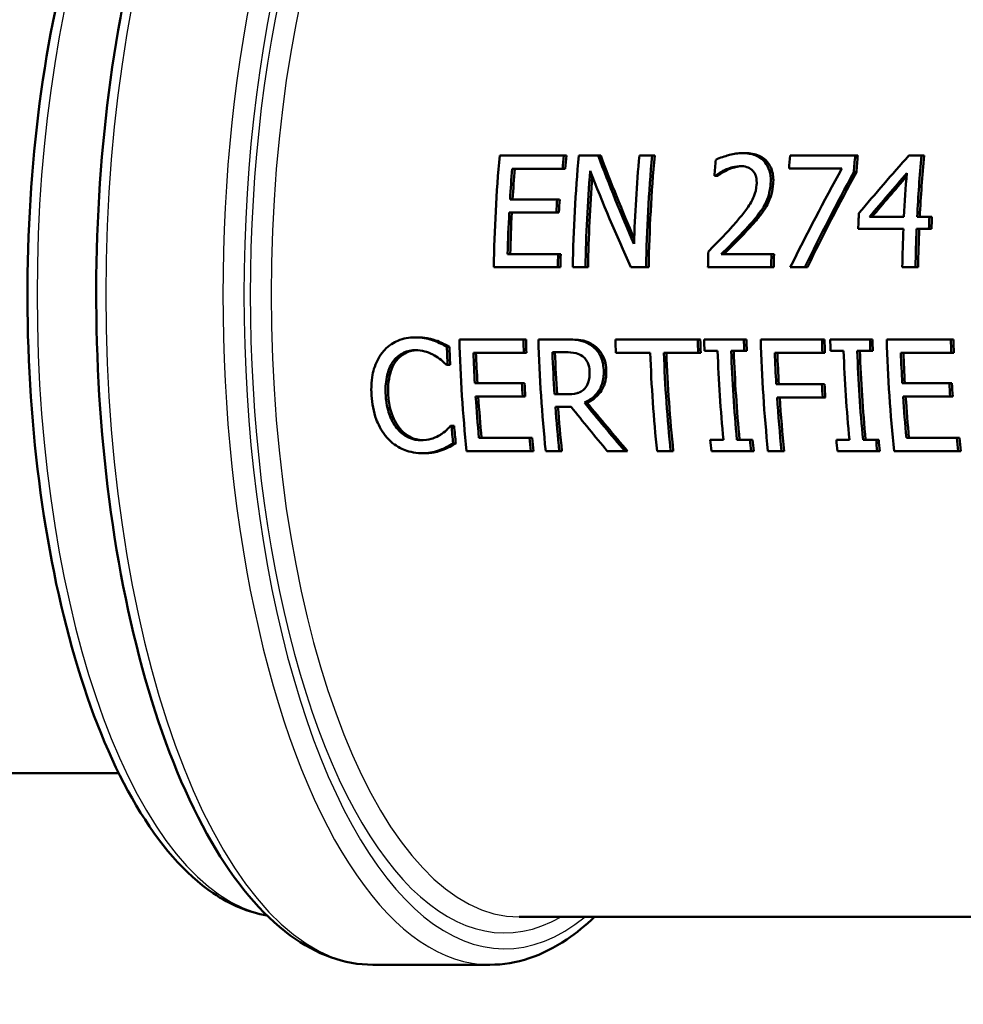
# Model space of a CAD drawing. Header units: millimetres. Extents: x 100 to 2000, y 93 to 2870.
# Tile 11 of 39: x 569 to 599, y 1504 to 1535. Entities that reach past the tile are written whole.
import ezdxf

# ---------------------------------------------------------------- set-up
doc = ezdxf.new("R2010")
doc.units = ezdxf.units.MM
doc.header["$LTSCALE"] = 10
doc.layers.add('Visible Edges(ISO)', color=7, linetype='Continuous', lineweight=50)
doc.layers.add('Visible Tangent Edges(ISO)', color=7, linetype='Continuous', lineweight=25)

msp = doc.modelspace()

# ---------------------------------------------------------------- linework, layer by layer
at = {"layer": 'Visible Edges(ISO)'}
for p, q in [((591.84, 1530.423), (591.922, 1530.423)), ((586.24, 1530.349), (584.232, 1530.349)), ((586.24, 1530.349), (586.322, 1530.349)), ((587.315, 1530.349), (586.708, 1530.349)), ((587.315, 1530.349), (587.396, 1530.349)), ((589.006, 1530.349), (588.608, 1530.349)), ((589.006, 1530.349), (589.087, 1530.349)), ((595.369, 1530.349), (593.332, 1530.349)), ((595.369, 1530.349), (595.451, 1530.349)), ((597.445, 1530.349), (597.049, 1530.349)), ((597.445, 1530.349), (597.527, 1530.349)), ((584.623, 1529.935), (586.205, 1529.935)), ((586.205, 1529.935), (586.286, 1529.935)), ((593.297, 1529.938), (594.954, 1529.938)), ((595.325, 1529.824), (595.406, 1529.824)), ((590.958, 1529.714), (590.982, 1529.714)), ((590.982, 1529.714), (591.063, 1529.714)), ((586.03, 1528.976), (584.555, 1528.976)), ((586.03, 1528.976), (586.11, 1528.976)), ((584.531, 1528.562), (586.006, 1528.562)), ((586.006, 1528.562), (586.087, 1528.562)), ((596.897, 1528.429), (595.818, 1528.429)), ((597.693, 1528.429), (597.311, 1528.429)), ((597.693, 1528.429), (597.774, 1528.429)), ((595.462, 1528.052), (596.88, 1528.052)), ((597.294, 1528.052), (597.676, 1528.052)), ((597.676, 1528.052), (597.756, 1528.052)), ((586.062, 1527.263), (584.481, 1527.263)), ((586.062, 1527.263), (586.142, 1527.263)), ((592.745, 1527.255), (591.169, 1527.255)), ((592.745, 1527.255), (592.825, 1527.255)), ((584.045, 1526.849), (586.054, 1526.849)), ((586.054, 1526.849), (586.133, 1526.849)), ((586.522, 1526.849), (586.92, 1526.849)), ((586.92, 1526.849), (587, 1526.849)), ((588.34, 1526.849), (588.819, 1526.849)), ((588.819, 1526.849), (588.899, 1526.849)), ((590.757, 1526.849), (592.737, 1526.849)), ((592.737, 1526.849), (592.817, 1526.849)), ((593.335, 1526.849), (593.793, 1526.849)), ((593.793, 1526.849), (593.873, 1526.849)), ((596.845, 1526.849), (597.258, 1526.849)), ((597.258, 1526.849), (597.338, 1526.849)), ((581.577, 1524.649), (581.657, 1524.649)), ((582.144, 1524.558), (582.224, 1524.558)), ((584.976, 1524.586), (582.968, 1524.586)), ((584.976, 1524.586), (585.056, 1524.586)), ((586.272, 1524.586), (585.444, 1524.586)), ((586.272, 1524.586), (586.352, 1524.586)), ((590.437, 1524.586), (587.856, 1524.586)), ((590.437, 1524.586), (590.517, 1524.586)), ((591.881, 1524.586), (590.637, 1524.586)), ((591.881, 1524.586), (591.961, 1524.586)), ((594.329, 1524.586), (592.409, 1524.586)), ((594.329, 1524.586), (594.409, 1524.586)), ((595.83, 1524.586), (594.586, 1524.586)), ((595.83, 1524.586), (595.91, 1524.586)), ((598.366, 1524.586), (596.358, 1524.586)), ((598.366, 1524.586), (598.446, 1524.586)), ((582.577, 1524.354), (582.657, 1524.354)), ((590.649, 1524.229), (591.057, 1524.229)), ((591.484, 1524.229), (591.892, 1524.229)), ((591.892, 1524.229), (591.972, 1524.229)), ((594.598, 1524.229), (595.006, 1524.229)), ((595.433, 1524.229), (595.841, 1524.229)), ((595.841, 1524.229), (595.921, 1524.229)), ((583.408, 1524.172), (584.99, 1524.172)), ((584.99, 1524.172), (585.07, 1524.172)), ((585.884, 1524.184), (586.308, 1524.184)), ((587.87, 1524.172), (588.947, 1524.172)), ((589.373, 1524.172), (590.45, 1524.172)), ((590.45, 1524.172), (590.53, 1524.172)), ((592.849, 1524.172), (594.342, 1524.172)), ((594.342, 1524.172), (594.422, 1524.172)), ((596.798, 1524.172), (598.38, 1524.172)), ((598.38, 1524.172), (598.46, 1524.172)), ((582.565, 1523.792), (582.599, 1523.792)), ((582.599, 1523.792), (582.679, 1523.792)), ((584.928, 1523.214), (583.453, 1523.214)), ((584.928, 1523.214), (585.009, 1523.214)), ((594.326, 1523.185), (592.896, 1523.185)), ((594.326, 1523.185), (594.407, 1523.185)), ((598.318, 1523.214), (596.843, 1523.214)), ((598.318, 1523.214), (598.399, 1523.214)), ((583.478, 1522.799), (584.953, 1522.799)), ((584.953, 1522.799), (585.034, 1522.799)), ((586.325, 1522.868), (585.951, 1522.868)), ((592.921, 1522.771), (594.352, 1522.771)), ((594.352, 1522.771), (594.433, 1522.771)), ((596.868, 1522.799), (598.343, 1522.799)), ((598.343, 1522.799), (598.424, 1522.799)), ((585.977, 1522.479), (586.466, 1522.479)), ((586.884, 1522.609), (586.964, 1522.609)), ((582.723, 1521.88), (582.692, 1521.88)), ((582.723, 1521.88), (582.804, 1521.88)), ((585.163, 1521.5), (583.581, 1521.5)), ((585.163, 1521.5), (585.245, 1521.5)), ((591.238, 1521.444), (590.829, 1521.444)), ((592.073, 1521.444), (591.664, 1521.444)), ((592.073, 1521.444), (592.155, 1521.444)), ((595.187, 1521.444), (594.778, 1521.444)), ((596.022, 1521.444), (595.614, 1521.444)), ((596.022, 1521.444), (596.104, 1521.444)), ((598.553, 1521.5), (596.971, 1521.5)), ((598.553, 1521.5), (598.635, 1521.5)), ((582.367, 1521.126), (582.449, 1521.126)), ((582.774, 1521.325), (582.856, 1521.325)), ((581.805, 1521.024), (581.887, 1521.024)), ((583.195, 1521.086), (585.204, 1521.086)), ((585.204, 1521.086), (585.286, 1521.086)), ((585.672, 1521.086), (586.099, 1521.086)), ((586.099, 1521.086), (586.181, 1521.086)), ((587.602, 1521.086), (588.156, 1521.086)), ((588.156, 1521.086), (588.239, 1521.086)), ((589.161, 1521.086), (589.587, 1521.086)), ((589.587, 1521.086), (589.67, 1521.086)), ((590.865, 1521.086), (592.108, 1521.086)), ((592.108, 1521.086), (592.19, 1521.086)), ((592.636, 1521.086), (593.063, 1521.086)), ((593.063, 1521.086), (593.145, 1521.086)), ((594.814, 1521.086), (596.057, 1521.086)), ((596.057, 1521.086), (596.139, 1521.086)), ((596.585, 1521.086), (598.594, 1521.086)), ((598.594, 1521.086), (598.676, 1521.086)), ((517.122, 1510.995), (572.301, 1510.995)), ((584.844, 1506.495), (627.727, 1506.495)), ((583.927, 1504.995), (580.258, 1504.995))]:
    msp.add_line(p, q, dxfattribs=at)
for centre, major_axis, ratio, start_param, end_param in [((591.886, 1525.995), (0, -19.7), 0.398389, 4.489544, 4.669036), ((593.894, 1525.995), (0, 19.7), 0.398389, 1.347952, 1.369454), ((593.894, 1525.995), (0, -19.5), 0.398389, 4.48722, 4.508953), ((594.363, 1525.995), (0, -19.7), 0.398389, 4.489544, 4.669036), ((597, 1525.995), (10.38, -19.42), 0.318869, 4.320736, 4.463152), ((597, 1525.995), (10.274, -19.223), 0.318869, 4.318411, 4.453501), ((596.262, 1525.995), (0, -19.7), 0.398389, 4.489544, 4.631961), ((596.66, 1525.995), (0, 19.7), 0.398389, 1.347952, 1.527443), ((596.66, 1525.995), (0, -19.5), 0.398389, 4.48722, 4.668591), ((598.666, 1525.995), (0, -19.7), 0.398389, 4.496625, 4.522495), ((600.986, 1525.995), (0, -19.7), 0.398389, 4.489544, 4.5109), ((603.023, 1525.995), (0, 19.7), 0.398389, 1.347952, 1.375182), ((603.023, 1525.995), (0, -19.5), 0.398389, 4.48722, 4.514742), ((601.238, 1525.995), (-16.943, -19.295), 0.23448, 4.692604, 4.785648), ((605.099, 1525.995), (0, 19.7), 0.398389, 1.347952, 1.446946), ((605.099, 1525.995), (0, -19.5), 0.398389, 4.48722, 4.587262), ((592.313, 1525.995), (0, 19.7), 0.398389, 1.369454, 1.418892), ((592.313, 1525.995), (0, -19.5), 0.398389, 4.508953, 4.558914), ((594.761, 1525.995), (0, 19.7), 0.398389, 1.37298, 1.527443), ((596.583, 1525.995), (10.464, -19.417), 0.317784, 4.344963, 4.499426), ((600.77, 1525.995), (-10.554, -19.415), 0.316627, 4.681349, 4.839485), ((601.235, 1525.995), (-10.386, -19.42), 0.318782, 4.685648, 4.837909), ((601.235, 1525.995), (-10.281, -19.223), 0.318782, 4.683615, 4.837464), ((601.684, 1525.995), (-16.82, -19.296), 0.235962, 4.721091, 4.791388), ((604.685, 1525.995), (0, -19.7), 0.398389, 4.518242, 4.588539), ((594.761, 1525.995), (0, -19.5), 0.398389, 4.521528, 4.668591), ((601.684, 1525.995), (-16.649, -19.1), 0.235962, 4.724443, 4.790111), ((593.788, 1525.995), (0, 19.7), 0.398389, 1.418892, 1.440124), ((593.788, 1525.995), (0, -19.5), 0.398389, 4.558914, 4.580369), ((592.313, 1525.995), (0, 19.7), 0.398389, 1.440124, 1.506392), ((592.313, 1525.995), (0, -19.5), 0.398389, 4.580369, 4.647323), ((603.268, 1525.995), (0, -19.7), 0.398389, 4.582588, 4.607813), ((605.482, 1525.995), (0, 19.7), 0.398389, 1.446946, 1.466221), ((605.482, 1525.995), (0, -19.5), 0.398389, 4.587262, 4.606737), ((604.685, 1525.995), (0, -19.7), 0.398389, 4.607813, 4.669036), ((605.099, 1525.995), (0, 19.7), 0.398389, 1.466221, 1.527443), ((605.099, 1525.995), (0, -19.5), 0.398389, 4.606737, 4.668591), ((598.598, 1525.995), (0, -19.7), 0.398389, 4.6438, 4.669036), ((593.894, 1525.995), (0, 19.7), 0.398389, 1.506392, 1.527443), ((593.894, 1525.995), (0, -19.5), 0.398389, 4.647323, 4.668591), ((600.578, 1525.995), (0, 19.7), 0.398389, 1.506825, 1.527443), ((600.578, 1525.995), (0, -19.5), 0.398389, 4.64776, 4.668591), ((590.796, 1525.995), (0, -19.7), 0.398389, 4.783966, 4.964223), ((592.804, 1525.995), (0, 19.7), 0.398389, 1.642373, 1.663465), ((592.804, 1525.995), (0, -19.5), 0.398389, 4.784701, 4.806011), ((593.273, 1525.995), (0, -19.7), 0.398389, 4.783966, 4.964223), ((595.684, 1525.995), (0, -19.7), 0.398389, 4.783966, 4.805058), ((598.265, 1525.995), (0, 19.7), 0.398389, 1.642373, 1.663465), ((598.265, 1525.995), (0, -19.5), 0.398389, 4.784701, 4.806011), ((598.465, 1525.995), (0, -19.7), 0.398389, 4.783966, 4.802166), ((599.709, 1525.995), (0, 19.7), 0.398389, 1.642373, 1.660574), ((599.709, 1525.995), (0, -19.5), 0.398389, 4.784701, 4.80309), ((600.237, 1525.995), (0, -19.7), 0.398389, 4.783966, 4.964223), ((602.157, 1525.995), (0, 19.7), 0.398389, 1.642373, 1.663465), ((602.157, 1525.995), (0, -19.5), 0.398389, 4.784701, 4.806011), ((602.414, 1525.995), (0, -19.7), 0.398389, 4.783966, 4.802166), ((603.658, 1525.995), (0, 19.7), 0.398389, 1.642373, 1.660574), ((603.658, 1525.995), (0, -19.5), 0.398389, 4.784701, 4.80309), ((604.186, 1525.995), (0, -19.7), 0.398389, 4.783966, 4.964223), ((606.194, 1525.995), (0, 19.7), 0.398389, 1.642373, 1.663465), ((606.194, 1525.995), (0, -19.5), 0.398389, 4.784701, 4.806011), ((590.398, 1525.995), (0, 19.7), 0.398389, 1.654215, 1.68286), ((590.398, 1525.995), (0, -19.5), 0.398389, 4.796665, 4.825607), ((598.874, 1525.995), (0, -19.7), 0.398389, 4.802166, 4.945536), ((599.3, 1525.995), (0, 19.7), 0.398389, 1.660574, 1.803943), ((599.3, 1525.995), (0, -19.5), 0.398389, 4.80309, 4.947972), ((602.823, 1525.995), (0, -19.7), 0.398389, 4.802166, 4.945536), ((603.249, 1525.995), (0, 19.7), 0.398389, 1.660574, 1.803943), ((603.249, 1525.995), (0, -19.5), 0.398389, 4.80309, 4.947972), ((591.223, 1525.995), (0, 19.7), 0.398389, 1.663465, 1.71247), ((591.223, 1525.995), (0, -19.5), 0.398389, 4.806011, 4.855525), ((593.699, 1525.995), (0, 19.7), 0.398389, 1.662887, 1.730236), ((593.699, 1525.995), (0, -19.5), 0.398389, 4.805427, 4.873478), ((596.761, 1525.995), (0, -19.7), 0.398389, 4.805058, 4.964223), ((597.188, 1525.995), (0, 19.7), 0.398389, 1.663465, 1.822631), ((597.188, 1525.995), (0, -19.5), 0.398389, 4.806011, 4.966863), ((600.664, 1525.995), (0, 19.7), 0.398389, 1.663465, 1.713924), ((600.664, 1525.995), (0, -19.5), 0.398389, 4.806011, 4.856995), ((604.613, 1525.995), (0, 19.7), 0.398389, 1.663465, 1.71247), ((604.613, 1525.995), (0, -19.5), 0.398389, 4.806011, 4.855525), ((592.698, 1525.995), (0, 19.7), 0.398389, 1.71247, 1.733737), ((592.698, 1525.995), (0, -19.5), 0.398389, 4.855525, 4.877016), ((602.094, 1525.995), (0, 19.7), 0.398389, 1.713924, 1.735196), ((602.094, 1525.995), (0, -19.5), 0.398389, 4.856995, 4.87849), ((606.088, 1525.995), (0, 19.7), 0.398389, 1.71247, 1.733737), ((606.088, 1525.995), (0, -19.5), 0.398389, 4.855525, 4.877016), ((591.223, 1525.995), (0, 19.7), 0.398389, 1.733737, 1.800984), ((591.223, 1525.995), (0, -19.5), 0.398389, 4.877016, 4.944981), ((600.664, 1525.995), (0, 19.7), 0.398389, 1.735196, 1.822631), ((600.664, 1525.995), (0, -19.5), 0.398389, 4.87849, 4.966863), ((604.613, 1525.995), (0, 19.7), 0.398389, 1.733737, 1.800984), ((604.613, 1525.995), (0, -19.5), 0.398389, 4.877016, 4.944981), ((593.699, 1525.995), (0, 19.7), 0.398389, 1.750247, 1.822631), ((593.699, 1525.995), (0, -19.5), 0.398389, 4.893701, 4.966863), ((591.627, 1525.995), (15.626, -19.307), 0.250615, 4.691719, 4.764103), ((592.076, 1525.995), (16.042, -19.303), 0.245438, 4.683892, 4.763002), ((592.076, 1525.995), (15.879, -19.107), 0.245438, 4.685681, 4.765642), ((590.398, 1525.995), (0, 19.7), 0.398389, 1.781214, 1.810163), ((590.398, 1525.995), (0, -19.5), 0.398389, 4.924997, 4.954259), ((592.804, 1525.995), (0, 19.7), 0.398389, 1.800984, 1.822631), ((592.804, 1525.995), (0, -19.5), 0.398389, 4.944981, 4.966863), ((598.465, 1525.995), (0, -19.7), 0.398389, 4.945536, 4.964223), ((599.709, 1525.995), (0, 19.7), 0.398389, 1.803943, 1.822631), ((599.709, 1525.995), (0, -19.5), 0.398389, 4.947972, 4.966863), ((602.414, 1525.995), (0, -19.7), 0.398389, 4.945536, 4.964223), ((603.658, 1525.995), (0, 19.7), 0.398389, 1.803943, 1.822631), ((603.658, 1525.995), (0, -19.5), 0.398389, 4.947972, 4.966863), ((606.194, 1525.995), (0, 19.7), 0.398389, 1.800984, 1.822631), ((606.194, 1525.995), (0, -19.5), 0.398389, 4.944981, 4.966863)]:
    msp.add_ellipse(centre, major_axis=major_axis, ratio=ratio, start_param=start_param, end_param=end_param, dxfattribs=at)
for points, knots in [([(580.258, 1504.995), (579.365, 1504.995), (578.481, 1505.321), (576.764, 1506.582), (575.936, 1507.579), (574.437, 1510.167), (573.772, 1511.779), (572.692, 1515.42), (572.275, 1517.443), (571.722, 1521.7), (571.585, 1523.931), (571.599, 1528.386), (571.75, 1530.609), (572.327, 1534.829), (572.753, 1536.826), (573.844, 1540.402), (574.51, 1541.978), (576.04, 1544.559), (576.904, 1545.561), (578.611, 1546.716), (579.431, 1546.995), (580.258, 1546.995)], [3.141593, 3.141593, 3.141593, 3.141593, 3.426159, 3.426159, 3.743841, 3.743841, 4.072307, 4.072307, 4.397271, 4.397271, 4.72037, 4.72037, 5.04298, 5.04298, 5.36613, 5.36613, 5.691214, 5.691214, 6.019762, 6.019762, 6.283185, 6.283185, 6.283185, 6.283185]), ([(576.939, 1545.449), (576.303, 1545.346), (575.684, 1545.07), (574.26, 1544.033), (573.491, 1543.112), (572.094, 1540.716), (571.473, 1539.22), (570.466, 1535.841), (570.078, 1533.964), (569.561, 1530.013), (569.432, 1527.942), (569.443, 1523.807), (569.582, 1521.744), (570.115, 1517.824), (570.51, 1515.969), (571.522, 1512.644), (572.14, 1511.178), (573.563, 1508.773), (574.369, 1507.837), (575.79, 1506.874), (576.357, 1506.635), (576.939, 1506.541)], [0.064481, 0.064481, 0.064481, 0.064481, 0.282202, 0.282202, 0.599282, 0.599282, 0.928428, 0.928428, 1.253804, 1.253804, 1.577153, 1.577153, 1.899969, 1.899969, 2.223362, 2.223362, 2.548835, 2.548835, 2.878035, 2.878035, 3.077111, 3.077111, 3.077111, 3.077111]), ([(591.84, 1530.423), (591.703, 1530.423), (591.565, 1530.401), (591.358, 1530.347), (591.193, 1530.3), (591.037, 1530.232), (591.018, 1530.222), (590.999, 1530.213)], [-0.1419572, -0.1419572, -0.1419572, -0.1419572, -0.0531706, -0.0531706, -0.0065963, -0.0065963, 0, 0, 0, 0]), ([(592.719, 1529.461), (592.727, 1529.573), (592.723, 1529.685), (592.68, 1529.898), (592.642, 1529.995), (592.547, 1530.137), (592.479, 1530.224), (592.255, 1530.362), (592.132, 1530.398), (591.951, 1530.42), (591.896, 1530.423), (591.84, 1530.423)], [-0.2476828, -0.2476828, -0.2476828, -0.2476828, -0.1767846, -0.1767846, -0.1064517, -0.1064517, -0.0604457, -0.0604457, -0.0180963, -0.0180963, 0, 0, 0, 0]), ([(591.922, 1530.423), (592.072, 1530.423), (592.222, 1530.401), (592.478, 1530.288), (592.558, 1530.215), (592.677, 1530.077), (592.726, 1529.988), (592.779, 1529.821), (592.792, 1529.754), (592.806, 1529.611), (592.806, 1529.536), (592.8, 1529.461)], [0, 0, 0, 0, 0.0490472, 0.0490472, 0.0938901, 0.0938901, 0.1513894, 0.1513894, 0.1880082, 0.1880082, 0.2268139, 0.2268139, 0.2268139, 0.2268139]), ([(590.982, 1529.714), (591.021, 1529.742), (591.068, 1529.773), (591.145, 1529.823), (591.199, 1529.856), (591.285, 1529.896), (591.297, 1529.901), (591.309, 1529.907)], [-0.05834744, -0.05834744, -0.05834744, -0.05834744, -0.02979707, -0.02979707, -0.0041484, -0.0041484, 0, 0, 0, 0]), ([(591.39, 1529.907), (591.329, 1529.88), (591.269, 1529.849), (591.161, 1529.781), (591.111, 1529.748), (591.063, 1529.714)], [0, 0, 0, 0, 0.02113555, 0.02113555, 0.03944269, 0.03944269, 0.03944269, 0.03944269]), ([(591.309, 1529.907), (591.384, 1529.939), (591.545, 1530.006), (591.744, 1530.017), (591.759, 1530.017), (591.773, 1530.017)], [-0.06473526, -0.06473526, -0.06473526, -0.06473526, -0.00483497, -0.00483497, 0, 0, 0, 0]), ([(591.813, 1530.016), (591.749, 1530.013), (591.685, 1530.003), (591.586, 1529.977), (591.499, 1529.954), (591.39, 1529.907)], [0.00452955, 0.00452955, 0.00452955, 0.00452955, 0.02557045, 0.02557045, 0.03726561, 0.03726561, 0.03726561, 0.03726561]), ([(591.773, 1530.017), (591.841, 1530.017), (591.907, 1530.009), (592.028, 1529.969), (592.081, 1529.941), (592.136, 1529.893), (592.146, 1529.884), (592.155, 1529.875)], [-0.04640614, -0.04640614, -0.04640614, -0.04640614, -0.02444093, -0.02444093, -0.00422693, -0.00422693, 0, 0, 0, 0]), ([(592.155, 1529.875), (592.176, 1529.854), (592.194, 1529.83), (592.227, 1529.776), (592.24, 1529.746), (592.268, 1529.666), (592.284, 1529.595), (592.282, 1529.473), (592.282, 1529.454), (592.28, 1529.436)], [-0.07595681, -0.07595681, -0.07595681, -0.07595681, -0.05695164, -0.05695164, -0.03713616, -0.03713616, -0.00568208, -0.00568208, 0, 0, 0, 0]), ([(592.508, 1528.761), (592.561, 1528.852), (592.604, 1528.948), (592.663, 1529.121), (592.695, 1529.229), (592.715, 1529.408), (592.717, 1529.435), (592.719, 1529.461)], [-0.1183689, -0.1183689, -0.1183689, -0.1183689, -0.0546036, -0.0546036, -0.0080397, -0.0080397, 0, 0, 0, 0]), ([(592.8, 1529.461), (592.792, 1529.354), (592.776, 1529.245), (592.72, 1529.04), (592.671, 1528.902), (592.588, 1528.761)], [0, 0, 0, 0, 0.03280567, 0.03280567, 0.06395514, 0.06395514, 0.06395514, 0.06395514]), ([(592.28, 1529.436), (592.271, 1529.308), (592.242, 1529.184), (592.148, 1528.947), (592.082, 1528.832), (591.896, 1528.572), (591.804, 1528.458), (591.669, 1528.298), (591.622, 1528.242), (591.574, 1528.188)], [-0.1762842, -0.1762842, -0.1762842, -0.1762842, -0.1189949, -0.1189949, -0.063639, -0.063639, -0.0221708, -0.0221708, 0, 0, 0, 0]), ([(592.049, 1528.162), (592.334, 1528.477), (592.456, 1528.674), (592.485, 1528.721), (592.497, 1528.741), (592.508, 1528.761)], [-0.01663375, -0.01663375, -0.01663375, -0.01663375, -0.00696029, -0.00696029, 0, 0, 0, 0]), ([(592.588, 1528.761), (592.533, 1528.663), (592.47, 1528.571), (592.364, 1528.435), (592.266, 1528.313), (592.129, 1528.162)], [0, 0, 0, 0, 0.03373719, 0.03373719, 0.05213015, 0.05213015, 0.05213015, 0.05213015]), ([(591.574, 1528.188), (591.45, 1528.047), (591.244, 1527.822), (590.825, 1527.402), (590.797, 1527.374), (590.768, 1527.345)], [-0.1835244, -0.1835244, -0.1835244, -0.1835244, -0.0124621, -0.0124621, 0, 0, 0, 0]), ([(591.169, 1527.255), (591.35, 1527.434), (591.698, 1527.775), (591.992, 1528.099), (592.02, 1528.13), (592.049, 1528.162)], [-0.1339283, -0.1339283, -0.1339283, -0.1339283, -0.0130512, -0.0130512, 0, 0, 0, 0]), ([(592.129, 1528.162), (591.996, 1528.013), (591.858, 1527.866), (591.594, 1527.598), (591.392, 1527.396), (591.249, 1527.255)], [0, 0, 0, 0, 0.0610723, 0.0610723, 0.1160554, 0.1160554, 0.1160554, 0.1160554]), ([(581.577, 1524.649), (581.393, 1524.649), (581.212, 1524.619), (580.913, 1524.493), (580.764, 1524.405), (580.598, 1524.227), (580.573, 1524.197), (580.549, 1524.167)], [-0.1641531, -0.1641531, -0.1641531, -0.1641531, -0.0778581, -0.0778581, -0.0123138, -0.0123138, 0, 0, 0, 0]), ([(582.144, 1524.558), (582.032, 1524.595), (581.868, 1524.64), (581.619, 1524.648), (581.598, 1524.649), (581.577, 1524.649)], [-0.08142941, -0.08142941, -0.08142941, -0.08142941, -0.00684168, -0.00684168, 0, 0, 0, 0]), ([(581.657, 1524.649), (581.758, 1524.649), (581.86, 1524.641), (582.001, 1524.616), (582.105, 1524.597), (582.224, 1524.558)], [0, 0, 0, 0, 0.0331069, 0.0331069, 0.0463901, 0.0463901, 0.0463901, 0.0463901]), ([(582.577, 1524.354), (582.471, 1524.415), (582.334, 1524.487), (582.172, 1524.548), (582.158, 1524.553), (582.144, 1524.558)], [-0.05570863, -0.05570863, -0.05570863, -0.05570863, -0.00473138, -0.00473138, 0, 0, 0, 0]), ([(582.224, 1524.558), (582.296, 1524.533), (582.368, 1524.502), (582.479, 1524.449), (582.556, 1524.411), (582.657, 1524.354)], [0, 0, 0, 0, 0.02469699, 0.02469699, 0.03913888, 0.03913888, 0.03913888, 0.03913888]), ([(587.094, 1524.402), (586.994, 1524.471), (586.886, 1524.521), (586.684, 1524.566), (586.55, 1524.581), (586.342, 1524.586), (586.307, 1524.586), (586.272, 1524.586)], [-0.1428848, -0.1428848, -0.1428848, -0.1428848, -0.0679505, -0.0679505, -0.0114416, -0.0114416, 0, 0, 0, 0]), ([(586.352, 1524.586), (586.499, 1524.586), (586.667, 1524.579), (586.843, 1524.549), (586.911, 1524.536), (587.06, 1524.473), (587.118, 1524.441), (587.174, 1524.402)], [0, 0, 0, 0, 0.04817855, 0.04817855, 0.05743327, 0.05743327, 0.06396786, 0.06396786, 0.06396786, 0.06396786]), ([(580.891, 1523.891), (580.966, 1523.993), (581.057, 1524.077), (581.249, 1524.188), (581.363, 1524.235), (581.533, 1524.25), (581.56, 1524.252), (581.587, 1524.252)], [-0.1160062, -0.1160062, -0.1160062, -0.1160062, -0.056261, -0.056261, -0.0087291, -0.0087291, 0, 0, 0, 0]), ([(581.631, 1524.251), (581.521, 1524.247), (581.414, 1524.222), (581.246, 1524.144), (581.183, 1524.105), (581.068, 1524.008), (581.016, 1523.953), (580.971, 1523.891)], [0.00386036, 0.00386036, 0.00386036, 0.00386036, 0.04044005, 0.04044005, 0.06449373, 0.06449373, 0.08864167, 0.08864167, 0.08864167, 0.08864167]), ([(581.587, 1524.252), (581.688, 1524.252), (581.792, 1524.241), (581.944, 1524.199), (582.038, 1524.167), (582.158, 1524.103), (582.175, 1524.094), (582.191, 1524.084)], [-0.1126247, -0.1126247, -0.1126247, -0.1126247, -0.042972, -0.042972, -0.006024, -0.006024, 0, 0, 0, 0]), ([(587.489, 1523.636), (587.485, 1523.72), (587.475, 1523.805), (587.436, 1523.959), (587.41, 1524.029), (587.344, 1524.147), (587.281, 1524.252), (587.138, 1524.37), (587.117, 1524.387), (587.094, 1524.402)], [-0.1831792, -0.1831792, -0.1831792, -0.1831792, -0.116433, -0.116433, -0.0575007, -0.0575007, -0.0085464, -0.0085464, 0, 0, 0, 0]), ([(587.174, 1524.402), (587.268, 1524.337), (587.348, 1524.257), (587.472, 1524.071), (587.504, 1523.992), (587.551, 1523.83), (587.565, 1523.732), (587.569, 1523.636)], [0, 0, 0, 0, 0.035773, 0.035773, 0.0677513, 0.0677513, 0.1109085, 0.1109085, 0.1109085, 0.1109085]), ([(580.549, 1524.167), (580.434, 1524.017), (580.35, 1523.847), (580.252, 1523.524), (580.206, 1523.315), (580.211, 1522.945), (580.213, 1522.889), (580.216, 1522.833)], [-0.2410443, -0.2410443, -0.2410443, -0.2410443, -0.1124787, -0.1124787, -0.0169003, -0.0169003, 0, 0, 0, 0]), ([(582.191, 1524.084), (582.261, 1524.043), (582.332, 1523.996), (582.432, 1523.913), (582.496, 1523.856), (582.549, 1523.808), (582.557, 1523.8), (582.565, 1523.792)], [-0.05376795, -0.05376795, -0.05376795, -0.05376795, -0.02209389, -0.02209389, -0.00346397, -0.00346397, 0, 0, 0, 0]), ([(586.308, 1524.184), (586.382, 1524.184), (586.514, 1524.18), (586.695, 1524.135), (586.762, 1524.107), (586.823, 1524.064)], [-0.06026043, -0.06026043, -0.06026043, -0.06026043, -0.02318674, -0.02318674, 0, 0, 0, 0]), ([(586.823, 1524.064), (586.86, 1524.038), (586.893, 1524.007), (586.956, 1523.928), (586.977, 1523.887), (587.026, 1523.772), (587.042, 1523.686), (587.046, 1523.599)], [-0.04725385, -0.04725385, -0.04725385, -0.04725385, -0.03746994, -0.03746994, -0.02620179, -0.02620179, 0, 0, 0, 0]), ([(580.661, 1522.833), (580.649, 1523.024), (580.656, 1523.218), (580.721, 1523.545), (580.768, 1523.69), (580.858, 1523.843), (580.874, 1523.868), (580.891, 1523.891)], [-0.1167673, -0.1167673, -0.1167673, -0.1167673, -0.0560728, -0.0560728, -0.0092571, -0.0092571, 0, 0, 0, 0]), ([(580.971, 1523.891), (580.896, 1523.787), (580.844, 1523.667), (580.733, 1523.285), (580.729, 1523.028), (580.742, 1522.833)], [0, 0, 0, 0, 0.0407132, 0.0407132, 0.122907, 0.122907, 0.122907, 0.122907]), ([(586.884, 1522.609), (587.007, 1522.661), (587.119, 1522.732), (587.288, 1522.903), (587.355, 1522.994), (587.457, 1523.224), (587.483, 1523.355), (587.492, 1523.539), (587.492, 1523.588), (587.489, 1523.636)], [-0.1431093, -0.1431093, -0.1431093, -0.1431093, -0.0939457, -0.0939457, -0.0560892, -0.0560892, -0.014665, -0.014665, 0, 0, 0, 0]), ([(587.046, 1523.599), (587.049, 1523.534), (587.048, 1523.467), (587.034, 1523.338), (587.021, 1523.283), (586.98, 1523.165), (586.943, 1523.103), (586.894, 1523.049)], [-0.05420585, -0.05420585, -0.05420585, -0.05420585, -0.03895074, -0.03895074, -0.02359653, -0.02359653, 0, 0, 0, 0]), ([(587.569, 1523.636), (587.577, 1523.486), (587.564, 1523.337), (587.501, 1523.139), (587.456, 1523.017), (587.3, 1522.83), (587.244, 1522.777), (587.114, 1522.681), (587.041, 1522.641), (586.964, 1522.609)], [0, 0, 0, 0, 0.04533457, 0.04533457, 0.06493092, 0.06493092, 0.07428124, 0.07428124, 0.08436763, 0.08436763, 0.08436763, 0.08436763]), ([(586.894, 1523.049), (586.863, 1523.013), (586.827, 1522.982), (586.729, 1522.922), (586.676, 1522.908), (586.549, 1522.877), (586.435, 1522.868), (586.325, 1522.868)], [-0.04856918, -0.04856918, -0.04856918, -0.04856918, -0.04343884, -0.04343884, -0.03607111, -0.03607111, 0, 0, 0, 0]), ([(580.216, 1522.833), (580.233, 1522.581), (580.277, 1522.324), (580.419, 1521.943), (580.506, 1521.752), (580.673, 1521.543), (580.699, 1521.513), (580.727, 1521.483)], [-0.1964828, -0.1964828, -0.1964828, -0.1964828, -0.0804867, -0.0804867, -0.0121542, -0.0121542, 0, 0, 0, 0]), ([(581.038, 1521.776), (580.94, 1521.891), (580.863, 1522.023), (580.76, 1522.27), (580.703, 1522.436), (580.668, 1522.742), (580.664, 1522.788), (580.661, 1522.833)], [-0.1982959, -0.1982959, -0.1982959, -0.1982959, -0.0933384, -0.0933384, -0.0138327, -0.0138327, 0, 0, 0, 0]), ([(580.742, 1522.833), (580.753, 1522.672), (580.776, 1522.505), (580.86, 1522.214), (580.906, 1522.112), (580.995, 1521.941), (581.052, 1521.854), (581.12, 1521.776)], [0, 0, 0, 0, 0.0491874, 0.0491874, 0.0911482, 0.0911482, 0.1405662, 0.1405662, 0.1405662, 0.1405662]), ([(581.77, 1521.427), (581.646, 1521.427), (581.524, 1521.451), (581.319, 1521.539), (581.21, 1521.6), (581.077, 1521.732), (581.057, 1521.754), (581.038, 1521.776)], [-0.1237101, -0.1237101, -0.1237101, -0.1237101, -0.0567644, -0.0567644, -0.0087685, -0.0087685, 0, 0, 0, 0]), ([(581.12, 1521.776), (581.198, 1521.686), (581.287, 1521.61), (581.458, 1521.511), (581.534, 1521.48), (581.678, 1521.441), (581.746, 1521.43), (581.815, 1521.427)], [0, 0, 0, 0, 0.03588385, 0.03588385, 0.06113318, 0.06113318, 0.08377629, 0.08377629, 0.08377629, 0.08377629]), ([(582.692, 1521.88), (582.659, 1521.842), (582.617, 1521.799), (582.55, 1521.734), (582.5, 1521.687), (582.403, 1521.618), (582.389, 1521.609), (582.376, 1521.6)], [-0.07817942, -0.07817942, -0.07817942, -0.07817942, -0.03969126, -0.03969126, -0.00560809, -0.00560809, 0, 0, 0, 0]), ([(580.727, 1521.483), (580.79, 1521.415), (580.859, 1521.354), (581.006, 1521.245), (581.084, 1521.2), (581.29, 1521.103), (581.464, 1521.044), (581.726, 1521.025), (581.766, 1521.024), (581.805, 1521.024)], [-0.1794844, -0.1794844, -0.1794844, -0.1794844, -0.1321645, -0.1321645, -0.0853494, -0.0853494, -0.0128183, -0.0128183, 0, 0, 0, 0]), ([(582.376, 1521.6), (582.301, 1521.552), (582.22, 1521.515), (582.073, 1521.464), (581.978, 1521.436), (581.816, 1521.427), (581.793, 1521.427), (581.77, 1521.427)], [-0.1135628, -0.1135628, -0.1135628, -0.1135628, -0.0531805, -0.0531805, -0.0076241, -0.0076241, 0, 0, 0, 0]), ([(581.805, 1521.024), (581.998, 1521.024), (582.132, 1521.043), (582.333, 1521.113), (582.35, 1521.12), (582.367, 1521.126)], [-0.07136942, -0.07136942, -0.07136942, -0.07136942, -0.00608245, -0.00608245, 0, 0, 0, 0]), ([(582.449, 1521.126), (582.371, 1521.096), (582.288, 1521.07), (582.165, 1521.042), (582.076, 1521.024), (581.887, 1521.024)], [0, 0, 0, 0, 0.02813485, 0.02813485, 0.04224136, 0.04224136, 0.04224136, 0.04224136]), ([(582.367, 1521.126), (582.506, 1521.175), (582.563, 1521.212), (582.748, 1521.311), (582.761, 1521.318), (582.774, 1521.325)], [-0.07067844, -0.07067844, -0.07067844, -0.07067844, -0.00488531, -0.00488531, 0, 0, 0, 0]), ([(582.856, 1521.325), (582.794, 1521.292), (582.733, 1521.259), (582.643, 1521.209), (582.577, 1521.172), (582.449, 1521.126)], [0, 0, 0, 0, 0.02328981, 0.02328981, 0.034624, 0.034624, 0.034624, 0.034624]), ([(587.199, 1506.495), (586.919, 1506.226), (586.631, 1505.989), (585.575, 1505.274), (584.755, 1504.995), (583.927, 1504.995)], [2.77527, 2.77527, 2.77527, 2.77527, 2.8781692, 2.8781692, 3.1415927, 3.1415927, 3.1415927, 3.1415927])]:
    msp.add_open_spline(points, degree=3, knots=knots, dxfattribs=at)
at = {"layer": 'Visible Tangent Edges(ISO)'}
for p, q in [((591.309, 1529.907), (591.39, 1529.907)), ((592.719, 1529.461), (592.8, 1529.461)), ((592.508, 1528.761), (592.588, 1528.761)), ((592.049, 1528.162), (592.129, 1528.162)), ((587.094, 1524.402), (587.174, 1524.402)), ((580.891, 1523.891), (580.971, 1523.891)), ((587.489, 1523.636), (587.569, 1523.636)), ((580.661, 1522.833), (580.742, 1522.833)), ((581.038, 1521.776), (581.12, 1521.776))]:
    msp.add_line(p, q, dxfattribs=at)
for centre, major_axis, start_param, end_param in [((584.386, 1525.995), (0, -20.5), 2.827961, 6.596817), ((584.386, 1525.995), (0, 20), 6.05911, 9.648853), ((580.258, 1525.995), (0, -21), 3.141593, 6.283185), ((583.927, 1525.995), (0, 21), 0, 3.141593), ((577.507, 1525.995), (0, -19.5), 3.215748, 6.20903), ((584.844, 1525.995), (0, -19.5), 3.141593, 6.283185)]:
    msp.add_ellipse(centre, major_axis=major_axis, ratio=0.398389, start_param=start_param, end_param=end_param, dxfattribs=at)

doc.saveas('drawing.dxf')
